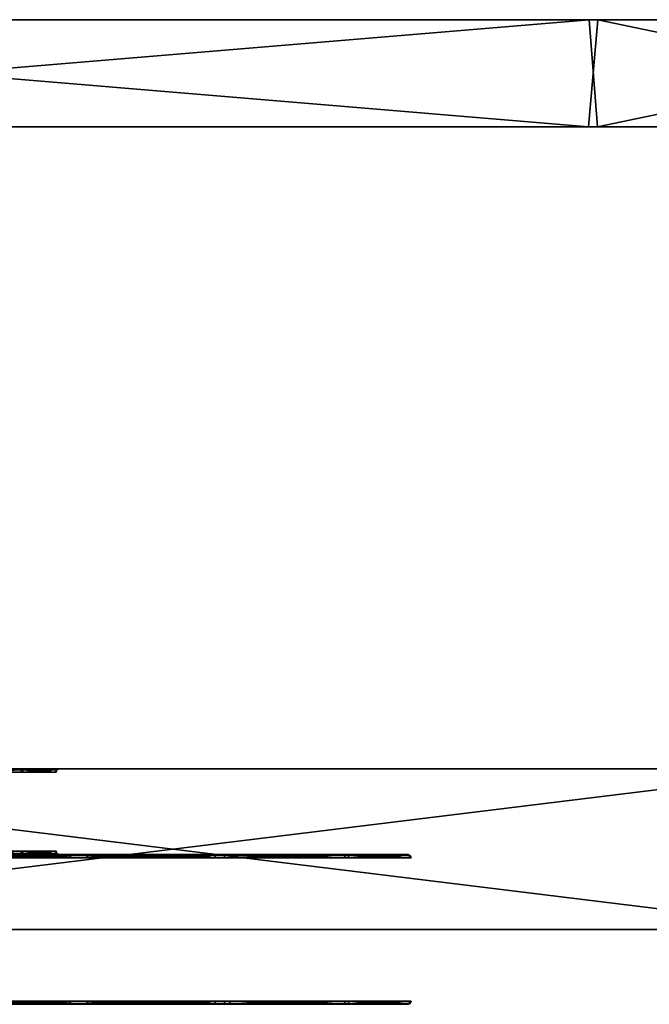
# Model space of a CAD drawing. Header units: millimetres. Extents: x -150 to 150, y -85 to 1149.
# Tile 243 of 256: x 126 to 132, y 1007 to 1016. Entities that reach past the tile are written whole.
import ezdxf

# ---------------------------------------------------------------- set-up
doc = ezdxf.new("R2010")
doc.units = ezdxf.units.MM
doc.header["$LTSCALE"] = 21.359881
for name, color, linetype in [('2248', 7, 'CONTINUOUS'), ('2249', 7, 'CONTINUOUS'), ('2252', 7, 'CONTINUOUS'), ('2253', 7, 'CONTINUOUS'), ('2256', 7, 'CONTINUOUS'), ('2257', 7, 'CONTINUOUS'), ('2260', 7, 'CONTINUOUS'), ('2261', 7, 'CONTINUOUS'), ('2262', 7, 'CONTINUOUS'), ('2297', 7, 'CONTINUOUS'), ('2298', 7, 'CONTINUOUS'), ('2301', 7, 'CONTINUOUS'), ('2302', 7, 'CONTINUOUS'), ('2303', 7, 'CONTINUOUS'), ('2338', 7, 'CONTINUOUS'), ('2339', 7, 'CONTINUOUS'), ('2342', 7, 'CONTINUOUS'), ('2343', 7, 'CONTINUOUS'), ('2344', 7, 'CONTINUOUS'), ('9017', 7, 'CONTINUOUS'), ('9018', 7, 'CONTINUOUS'), ('9019', 7, 'CONTINUOUS'), ('9022', 7, 'CONTINUOUS'), ('9023', 7, 'CONTINUOUS'), ('9024', 7, 'CONTINUOUS')]:
    doc.layers.add(name, color=color, linetype=linetype)

msp = doc.modelspace()

# ---------------------------------------------------------------- linework, layer by layer
at = {"layer": '2248', "linetype": 'CONTINUOUS'}
for points in [[(126.2831, 1009.37, 301.0374), (125.7097, 1009.3912, 301.4993), (125.706, 1009.37, 301.4913), (126.2831, 1009.37, 301.0374)], [(126.29, 1009.3912, 301.0429), (125.7097, 1009.3912, 301.4993), (126.2831, 1009.37, 301.0374), (126.29, 1009.3912, 301.0429)], [(125.7297, 1009.3912, 298.5103), (126.3038, 1009.3912, 298.9745), (125.7258, 1009.37, 298.5182), (125.7297, 1009.3912, 298.5103)], [(125.7258, 1009.37, 298.5182), (126.3038, 1009.3912, 298.9745), (126.2969, 1009.37, 298.9799), (125.7258, 1009.37, 298.5182)], [(126.6061, 1009.37, 300.3779), (126.29, 1009.3912, 301.0429), (126.2831, 1009.37, 301.0374), (126.6061, 1009.37, 300.3779)], [(126.6147, 1009.3912, 300.3799), (126.29, 1009.3912, 301.0429), (126.6061, 1009.37, 300.3779), (126.6147, 1009.3912, 300.3799)], [(126.3038, 1009.3912, 298.9745), (126.6196, 1009.3912, 299.6417), (126.2969, 1009.37, 298.9799), (126.3038, 1009.3912, 298.9745)], [(126.2969, 1009.37, 298.9799), (126.6196, 1009.3912, 299.6417), (126.611, 1009.37, 299.6436), (126.2969, 1009.37, 298.9799)], [(126.611, 1009.37, 299.6436), (126.6147, 1009.3912, 300.3799), (126.6061, 1009.37, 300.3779), (126.611, 1009.37, 299.6436)], [(126.6196, 1009.3912, 299.6417), (126.6147, 1009.3912, 300.3799), (126.611, 1009.37, 299.6436), (126.6196, 1009.3912, 299.6417)]]:
    msp.add_3dface(points, dxfattribs=at)
at = {"layer": '2249', "linetype": 'CONTINUOUS'}
for points in [[(125.7097, 1009.3912, 301.4993), (126.29, 1009.3912, 301.0429), (125.7188, 1009.4, 301.5185), (125.7097, 1009.3912, 301.4993)], [(125.7188, 1009.4, 301.5185), (126.29, 1009.3912, 301.0429), (126.306, 1009.4, 301.0568), (125.7188, 1009.4, 301.5185)], [(126.3038, 1009.3912, 298.9745), (125.7297, 1009.3912, 298.5103), (125.7419, 1009.4, 298.4927), (126.3038, 1009.3912, 298.9745)], [(126.3211, 1009.4, 298.9622), (126.3038, 1009.3912, 298.9745), (125.7419, 1009.4, 298.4927), (126.3211, 1009.4, 298.9622)], [(126.29, 1009.3912, 301.0429), (126.6147, 1009.3912, 300.3799), (126.509, 1009.4, 300.7384), (126.29, 1009.3912, 301.0429)], [(126.306, 1009.4, 301.0568), (126.29, 1009.3912, 301.0429), (126.509, 1009.4, 300.7384), (126.306, 1009.4, 301.0568)], [(126.6196, 1009.3912, 299.6417), (126.3038, 1009.3912, 298.9745), (126.6402, 1009.4, 299.6366), (126.6196, 1009.3912, 299.6417)], [(126.6402, 1009.4, 299.6366), (126.3038, 1009.3912, 298.9745), (126.3211, 1009.4, 298.9622), (126.6402, 1009.4, 299.6366)], [(126.509, 1009.4, 300.7384), (126.6147, 1009.3912, 300.3799), (126.6357, 1009.4, 300.3833), (126.509, 1009.4, 300.7384)], [(126.6147, 1009.3912, 300.3799), (126.6196, 1009.3912, 299.6417), (126.6357, 1009.4, 300.3833), (126.6147, 1009.3912, 300.3799)], [(126.6357, 1009.4, 300.3833), (126.6196, 1009.3912, 299.6417), (126.6402, 1009.4, 299.6366), (126.6357, 1009.4, 300.3833)]]:
    msp.add_3dface(points, dxfattribs=at)
at = {"layer": '2252', "linetype": 'CONTINUOUS'}
for points in [[(125.7097, 1008.6088, 301.4993), (126.29, 1008.6088, 301.0429), (125.706, 1008.63, 301.4913), (125.7097, 1008.6088, 301.4993)], [(125.706, 1008.63, 301.4913), (126.29, 1008.6088, 301.0429), (126.2831, 1008.63, 301.0374), (125.706, 1008.63, 301.4913)], [(126.2969, 1008.63, 298.9799), (125.7297, 1008.6088, 298.5103), (125.7258, 1008.63, 298.5182), (126.2969, 1008.63, 298.9799)], [(126.3038, 1008.6088, 298.9745), (125.7297, 1008.6088, 298.5103), (126.2969, 1008.63, 298.9799), (126.3038, 1008.6088, 298.9745)], [(126.29, 1008.6088, 301.0429), (126.6147, 1008.6088, 300.3799), (126.2831, 1008.63, 301.0374), (126.29, 1008.6088, 301.0429)], [(126.2831, 1008.63, 301.0374), (126.6147, 1008.6088, 300.3799), (126.6061, 1008.63, 300.3779), (126.2831, 1008.63, 301.0374)], [(126.611, 1008.63, 299.6436), (126.3038, 1008.6088, 298.9745), (126.2969, 1008.63, 298.9799), (126.611, 1008.63, 299.6436)], [(126.6196, 1008.6088, 299.6417), (126.3038, 1008.6088, 298.9745), (126.611, 1008.63, 299.6436), (126.6196, 1008.6088, 299.6417)], [(126.6147, 1008.6088, 300.3799), (126.6196, 1008.6088, 299.6417), (126.6061, 1008.63, 300.3779), (126.6147, 1008.6088, 300.3799)], [(126.6061, 1008.63, 300.3779), (126.6196, 1008.6088, 299.6417), (126.611, 1008.63, 299.6436), (126.6061, 1008.63, 300.3779)]]:
    msp.add_3dface(points, dxfattribs=at)
at = {"layer": '2253', "linetype": 'CONTINUOUS'}
for points in [[(126.29, 1008.6088, 301.0429), (125.7097, 1008.6088, 301.4993), (125.7217, 1008.6, 301.5171), (126.29, 1008.6088, 301.0429)], [(126.3071, 1008.6, 301.0554), (126.29, 1008.6088, 301.0429), (125.7217, 1008.6, 301.5171), (126.3071, 1008.6, 301.0554)], [(125.7297, 1008.6088, 298.5103), (126.3038, 1008.6088, 298.9745), (125.739, 1008.6, 298.4913), (125.7297, 1008.6088, 298.5103)], [(125.739, 1008.6, 298.4913), (126.3038, 1008.6088, 298.9745), (126.32, 1008.6, 298.9608), (125.739, 1008.6, 298.4913)], [(126.6147, 1008.6088, 300.3799), (126.29, 1008.6088, 301.0429), (126.6352, 1008.6, 300.3853), (126.6147, 1008.6088, 300.3799)], [(126.6352, 1008.6, 300.3853), (126.29, 1008.6088, 301.0429), (126.3071, 1008.6, 301.0554), (126.6352, 1008.6, 300.3853)], [(126.3038, 1008.6088, 298.9745), (126.6196, 1008.6088, 299.6417), (126.5188, 1008.6, 299.2819), (126.3038, 1008.6088, 298.9745)], [(126.32, 1008.6, 298.9608), (126.3038, 1008.6088, 298.9745), (126.5188, 1008.6, 299.2819), (126.32, 1008.6, 298.9608)], [(126.5188, 1008.6, 299.2819), (126.6196, 1008.6088, 299.6417), (126.6407, 1008.6, 299.6386), (126.5188, 1008.6, 299.2819)], [(126.6196, 1008.6088, 299.6417), (126.6147, 1008.6088, 300.3799), (126.6407, 1008.6, 299.6386), (126.6196, 1008.6088, 299.6417)], [(126.6407, 1008.6, 299.6386), (126.6147, 1008.6088, 300.3799), (126.6352, 1008.6, 300.3853), (126.6407, 1008.6, 299.6386)]]:
    msp.add_3dface(points, dxfattribs=at)
at = {"layer": '2256', "linetype": 'CONTINUOUS'}
for points in [[(124.9667, 1007.2088, 304.9911), (125.8323, 1007.2, 304.8998), (126.6757, 1007.2088, 304.7015), (124.9667, 1007.2088, 304.9911)], [(125.8958, 1007.2, 295.1114), (125.0332, 1007.2, 295.0301), (126.7384, 1007.2088, 295.3213), (125.8958, 1007.2, 295.1114)], [(126.7384, 1007.2088, 295.3213), (125.0332, 1007.2, 295.0301), (125.0333, 1007.2023, 295.0186), (126.7384, 1007.2088, 295.3213)], [(125.0333, 1007.2088, 295.0089), (126.7384, 1007.2088, 295.3213), (125.0333, 1007.2023, 295.0186), (125.0333, 1007.2088, 295.0089)], [(125.8323, 1007.2, 304.8998), (126.6733, 1007.2, 304.6798), (126.6757, 1007.2088, 304.7015), (125.8323, 1007.2, 304.8998)], [(126.732, 1007.2, 295.3416), (125.8958, 1007.2, 295.1114), (126.7384, 1007.2088, 295.3213), (126.732, 1007.2, 295.3416)], [(126.6733, 1007.2, 304.6798), (128.1724, 1007.2, 303.8258), (128.1827, 1007.2088, 303.8448), (126.6733, 1007.2, 304.6798)], [(126.6757, 1007.2088, 304.7015), (126.6733, 1007.2, 304.6798), (128.1827, 1007.2088, 303.8448), (126.6757, 1007.2088, 304.7015)], [(128.2196, 1007.2, 296.2139), (126.732, 1007.2, 295.3416), (128.2338, 1007.2088, 296.198), (128.2196, 1007.2, 296.2139)], [(128.2338, 1007.2088, 296.198), (126.732, 1007.2, 295.3416), (126.7384, 1007.2088, 295.3213), (128.2338, 1007.2088, 296.198)], [(128.1724, 1007.2, 303.8258), (129.2885, 1007.2, 302.5119), (129.3057, 1007.2088, 302.5244), (128.1724, 1007.2, 303.8258)], [(128.1827, 1007.2088, 303.8448), (128.1724, 1007.2, 303.8258), (129.3057, 1007.2088, 302.5244), (128.1827, 1007.2088, 303.8448)], [(129.3204, 1007.2, 297.5435), (128.2196, 1007.2, 296.2139), (128.2338, 1007.2088, 296.198), (129.3204, 1007.2, 297.5435)], [(129.3391, 1007.2088, 297.5333), (129.3204, 1007.2, 297.5435), (128.2338, 1007.2088, 296.198), (129.3391, 1007.2088, 297.5333)], [(129.2885, 1007.2, 302.5119), (129.8885, 1007.2, 300.896), (129.3057, 1007.2088, 302.5244), (129.2885, 1007.2, 302.5119)], [(129.3057, 1007.2088, 302.5244), (129.8885, 1007.2, 300.896), (129.9095, 1007.2088, 300.8995), (129.3057, 1007.2088, 302.5244)], [(129.9, 1007.2, 299.1692), (129.3204, 1007.2, 297.5435), (129.3391, 1007.2088, 297.5333), (129.9, 1007.2, 299.1692)], [(129.9211, 1007.2088, 299.1661), (129.9, 1007.2, 299.1692), (129.3391, 1007.2088, 297.5333), (129.9211, 1007.2088, 299.1661)], [(129.8885, 1007.2, 300.896), (129.9, 1007.2, 299.1692), (129.9095, 1007.2088, 300.8995), (129.8885, 1007.2, 300.896)], [(129.9095, 1007.2088, 300.8995), (129.9, 1007.2, 299.1692), (129.9211, 1007.2088, 299.1661), (129.9095, 1007.2088, 300.8995)]]:
    msp.add_3dface(points, dxfattribs=at)
at = {"layer": '2257', "linetype": 'CONTINUOUS'}
for points in [[(124.9666, 1007.2185, 304.9976), (126.6757, 1007.2088, 304.7015), (124.9666, 1007.23, 304.9999), (124.9666, 1007.2185, 304.9976)], [(124.9666, 1007.23, 304.9999), (126.6757, 1007.2088, 304.7015), (126.6787, 1007.23, 304.7098), (124.9666, 1007.23, 304.9999)], [(124.9667, 1007.2088, 304.9911), (126.6757, 1007.2088, 304.7015), (124.9666, 1007.2185, 304.9976), (124.9667, 1007.2088, 304.9911)], [(126.7384, 1007.2088, 295.3213), (125.0333, 1007.2088, 295.0089), (126.7415, 1007.23, 295.3131), (126.7384, 1007.2088, 295.3213)], [(125.0333, 1007.2088, 295.0089), (125.0334, 1007.2185, 295.0024), (126.7415, 1007.23, 295.3131), (125.0333, 1007.2088, 295.0089)], [(125.0334, 1007.2185, 295.0024), (125.0334, 1007.23, 295.0001), (126.7415, 1007.23, 295.3131), (125.0334, 1007.2185, 295.0024)], [(126.6757, 1007.2088, 304.7015), (128.1827, 1007.2088, 303.8448), (126.6787, 1007.23, 304.7098), (126.6757, 1007.2088, 304.7015)], [(126.6787, 1007.23, 304.7098), (128.1827, 1007.2088, 303.8448), (128.1883, 1007.23, 303.8516), (126.6787, 1007.23, 304.7098)], [(128.2338, 1007.2088, 296.198), (126.7384, 1007.2088, 295.3213), (128.2395, 1007.23, 296.1913), (128.2338, 1007.2088, 296.198)], [(128.2395, 1007.23, 296.1913), (126.7384, 1007.2088, 295.3213), (126.7415, 1007.23, 295.3131), (128.2395, 1007.23, 296.1913)], [(128.1827, 1007.2088, 303.8448), (129.3057, 1007.2088, 302.5244), (128.1883, 1007.23, 303.8516), (128.1827, 1007.2088, 303.8448)], [(128.1883, 1007.23, 303.8516), (129.3057, 1007.2088, 302.5244), (129.3133, 1007.23, 302.5289), (128.1883, 1007.23, 303.8516)], [(129.3391, 1007.2088, 297.5333), (128.2338, 1007.2088, 296.198), (129.3467, 1007.23, 297.529), (129.3391, 1007.2088, 297.5333)], [(129.3467, 1007.23, 297.529), (128.2338, 1007.2088, 296.198), (128.2395, 1007.23, 296.1913), (129.3467, 1007.23, 297.529)], [(129.3057, 1007.2088, 302.5244), (129.9095, 1007.2088, 300.8995), (129.3133, 1007.23, 302.5289), (129.3057, 1007.2088, 302.5244)], [(129.3133, 1007.23, 302.5289), (129.9095, 1007.2088, 300.8995), (129.9181, 1007.23, 300.9011), (129.3133, 1007.23, 302.5289)], [(129.9211, 1007.2088, 299.1661), (129.3391, 1007.2088, 297.5333), (129.9297, 1007.23, 299.1647), (129.9211, 1007.2088, 299.1661)], [(129.9297, 1007.23, 299.1647), (129.3391, 1007.2088, 297.5333), (129.3467, 1007.23, 297.529), (129.9297, 1007.23, 299.1647)], [(129.9095, 1007.2088, 300.8995), (129.9211, 1007.2088, 299.1661), (129.9181, 1007.23, 300.9011), (129.9095, 1007.2088, 300.8995)], [(129.9181, 1007.23, 300.9011), (129.9211, 1007.2088, 299.1661), (129.9297, 1007.23, 299.1647), (129.9181, 1007.23, 300.9011)]]:
    msp.add_3dface(points, dxfattribs=at)
at = {"layer": '2260', "linetype": 'CONTINUOUS'}
for points in [[(125.8958, 1007.2, 295.1114), (126.732, 1007.2, 295.3416), (125.8323, 1007.2, 304.8998), (125.8958, 1007.2, 295.1114)], [(126.732, 1007.2, 295.3416), (126.6733, 1007.2, 304.6798), (125.8323, 1007.2, 304.8998), (126.732, 1007.2, 295.3416)], [(126.732, 1007.2, 295.3416), (128.2196, 1007.2, 296.2139), (126.6733, 1007.2, 304.6798), (126.732, 1007.2, 295.3416)], [(128.2196, 1007.2, 296.2139), (128.1724, 1007.2, 303.8258), (126.6733, 1007.2, 304.6798), (128.2196, 1007.2, 296.2139)], [(128.2196, 1007.2, 296.2139), (129.3204, 1007.2, 297.5435), (128.1724, 1007.2, 303.8258), (128.2196, 1007.2, 296.2139)], [(129.3204, 1007.2, 297.5435), (129.2885, 1007.2, 302.5119), (128.1724, 1007.2, 303.8258), (129.3204, 1007.2, 297.5435)], [(129.3204, 1007.2, 297.5435), (129.9, 1007.2, 299.1692), (129.2885, 1007.2, 302.5119), (129.3204, 1007.2, 297.5435)], [(129.9, 1007.2, 299.1692), (129.8885, 1007.2, 300.896), (129.2885, 1007.2, 302.5119), (129.9, 1007.2, 299.1692)]]:
    msp.add_3dface(points, dxfattribs=at)
at = {"layer": '2261', "linetype": 'CONTINUOUS'}
for points in [[(126.6757, 1008.5912, 304.7015), (124.9668, 1008.6, 304.9699), (124.9667, 1008.5977, 304.9814), (126.6757, 1008.5912, 304.7015)], [(124.9667, 1008.5912, 304.9911), (126.6757, 1008.5912, 304.7015), (124.9667, 1008.5977, 304.9814), (124.9667, 1008.5912, 304.9911)], [(125.8306, 1008.6, 304.9001), (124.9668, 1008.6, 304.9699), (126.6757, 1008.5912, 304.7015), (125.8306, 1008.6, 304.9001)], [(125.0333, 1008.5912, 295.0089), (125.8979, 1008.6, 295.1118), (126.7384, 1008.5912, 295.3213), (125.0333, 1008.5912, 295.0089)], [(126.6696, 1008.6, 304.6812), (125.8306, 1008.6, 304.9001), (126.6757, 1008.5912, 304.7015), (126.6696, 1008.6, 304.6812)], [(125.8979, 1008.6, 295.1118), (126.7357, 1008.6, 295.3429), (126.7384, 1008.5912, 295.3213), (125.8979, 1008.6, 295.1118)], [(128.1689, 1008.6, 303.8287), (126.6696, 1008.6, 304.6812), (128.1827, 1008.5912, 303.8448), (128.1689, 1008.6, 303.8287)], [(128.1827, 1008.5912, 303.8448), (126.6696, 1008.6, 304.6812), (126.6757, 1008.5912, 304.7015), (128.1827, 1008.5912, 303.8448)], [(126.7357, 1008.6, 295.3429), (128.2234, 1008.6, 296.217), (128.2338, 1008.5912, 296.198), (126.7357, 1008.6, 295.3429)], [(126.7384, 1008.5912, 295.3213), (126.7357, 1008.6, 295.3429), (128.2338, 1008.5912, 296.198), (126.7384, 1008.5912, 295.3213)], [(129.2872, 1008.6, 302.5142), (128.1689, 1008.6, 303.8287), (128.1827, 1008.5912, 303.8448), (129.2872, 1008.6, 302.5142)], [(129.3057, 1008.5912, 302.5244), (129.2872, 1008.6, 302.5142), (128.1827, 1008.5912, 303.8448), (129.3057, 1008.5912, 302.5244)], [(128.2234, 1008.6, 296.217), (129.3216, 1008.6, 297.5455), (129.3391, 1008.5912, 297.5333), (128.2234, 1008.6, 296.217)], [(128.2338, 1008.5912, 296.198), (128.2234, 1008.6, 296.217), (129.3391, 1008.5912, 297.5333), (128.2338, 1008.5912, 296.198)], [(129.8886, 1008.6, 300.896), (129.2872, 1008.6, 302.5142), (129.3057, 1008.5912, 302.5244), (129.8886, 1008.6, 300.896)], [(129.9095, 1008.5912, 300.8995), (129.8886, 1008.6, 300.896), (129.3057, 1008.5912, 302.5244), (129.9095, 1008.5912, 300.8995)], [(129.3216, 1008.6, 297.5455), (129.9001, 1008.6, 299.1696), (129.3391, 1008.5912, 297.5333), (129.3216, 1008.6, 297.5455)], [(129.3391, 1008.5912, 297.5333), (129.9001, 1008.6, 299.1696), (129.9211, 1008.5912, 299.1661), (129.3391, 1008.5912, 297.5333)], [(129.9001, 1008.6, 299.1696), (129.8886, 1008.6, 300.896), (129.9211, 1008.5912, 299.1661), (129.9001, 1008.6, 299.1696)], [(129.9211, 1008.5912, 299.1661), (129.8886, 1008.6, 300.896), (129.9095, 1008.5912, 300.8995), (129.9211, 1008.5912, 299.1661)]]:
    msp.add_3dface(points, dxfattribs=at)
at = {"layer": '2262', "linetype": 'CONTINUOUS'}
for points in [[(124.9667, 1008.5912, 304.9911), (124.9666, 1008.5815, 304.9976), (126.6787, 1008.57, 304.7098), (124.9667, 1008.5912, 304.9911)], [(124.9666, 1008.5815, 304.9976), (124.9666, 1008.57, 304.9999), (126.6787, 1008.57, 304.7098), (124.9666, 1008.5815, 304.9976)], [(126.6757, 1008.5912, 304.7015), (124.9667, 1008.5912, 304.9911), (126.6787, 1008.57, 304.7098), (126.6757, 1008.5912, 304.7015)], [(125.0333, 1008.5912, 295.0089), (126.7384, 1008.5912, 295.3213), (125.0334, 1008.5815, 295.0024), (125.0333, 1008.5912, 295.0089)], [(125.0334, 1008.5815, 295.0024), (126.7384, 1008.5912, 295.3213), (125.0334, 1008.57, 295.0001), (125.0334, 1008.5815, 295.0024)], [(125.0334, 1008.57, 295.0001), (126.7384, 1008.5912, 295.3213), (126.7415, 1008.57, 295.3131), (125.0334, 1008.57, 295.0001)], [(128.1827, 1008.5912, 303.8448), (126.6757, 1008.5912, 304.7015), (128.1883, 1008.57, 303.8516), (128.1827, 1008.5912, 303.8448)], [(128.1883, 1008.57, 303.8516), (126.6757, 1008.5912, 304.7015), (126.6787, 1008.57, 304.7098), (128.1883, 1008.57, 303.8516)], [(126.7384, 1008.5912, 295.3213), (128.2338, 1008.5912, 296.198), (126.7415, 1008.57, 295.3131), (126.7384, 1008.5912, 295.3213)], [(126.7415, 1008.57, 295.3131), (128.2338, 1008.5912, 296.198), (128.2395, 1008.57, 296.1913), (126.7415, 1008.57, 295.3131)], [(129.3057, 1008.5912, 302.5244), (128.1827, 1008.5912, 303.8448), (129.3133, 1008.57, 302.5289), (129.3057, 1008.5912, 302.5244)], [(129.3133, 1008.57, 302.5289), (128.1827, 1008.5912, 303.8448), (128.1883, 1008.57, 303.8516), (129.3133, 1008.57, 302.5289)], [(128.2338, 1008.5912, 296.198), (129.3391, 1008.5912, 297.5333), (128.2395, 1008.57, 296.1913), (128.2338, 1008.5912, 296.198)], [(128.2395, 1008.57, 296.1913), (129.3391, 1008.5912, 297.5333), (129.3467, 1008.57, 297.529), (128.2395, 1008.57, 296.1913)], [(129.9095, 1008.5912, 300.8995), (129.3057, 1008.5912, 302.5244), (129.9181, 1008.57, 300.9011), (129.9095, 1008.5912, 300.8995)], [(129.9181, 1008.57, 300.9011), (129.3057, 1008.5912, 302.5244), (129.3133, 1008.57, 302.5289), (129.9181, 1008.57, 300.9011)], [(129.3391, 1008.5912, 297.5333), (129.9211, 1008.5912, 299.1661), (129.3467, 1008.57, 297.529), (129.3391, 1008.5912, 297.5333)], [(129.3467, 1008.57, 297.529), (129.9211, 1008.5912, 299.1661), (129.9297, 1008.57, 299.1647), (129.3467, 1008.57, 297.529)], [(129.9211, 1008.5912, 299.1661), (129.9095, 1008.5912, 300.8995), (129.9297, 1008.57, 299.1647), (129.9211, 1008.5912, 299.1661)], [(129.9297, 1008.57, 299.1647), (129.9095, 1008.5912, 300.8995), (129.9181, 1008.57, 300.9011), (129.9297, 1008.57, 299.1647)]]:
    msp.add_3dface(points, dxfattribs=at)
at = {"layer": '2297', "linetype": 'CONTINUOUS'}
for points in [[(125.5615, 1007.2, 282.6121), (126.8895, 1007.2, 281.5108), (126.9029, 1007.2088, 281.5277), (125.5615, 1007.2, 282.6121)], [(125.5676, 1007.2088, 282.6331), (125.5615, 1007.2, 282.6121), (126.9029, 1007.2088, 281.5277), (125.5676, 1007.2088, 282.6331)], [(126.9292, 1007.2, 275.1246), (125.6142, 1007.2, 274.0063), (125.6254, 1007.2088, 273.9882), (126.9292, 1007.2, 275.1246)], [(126.9458, 1007.2088, 275.1113), (126.9292, 1007.2, 275.1246), (125.6254, 1007.2088, 273.9882), (126.9458, 1007.2088, 275.1113)], [(126.8895, 1007.2, 281.5108), (127.7605, 1007.2, 280.0231), (127.7797, 1007.2088, 280.0324), (126.8895, 1007.2, 281.5108)], [(126.9029, 1007.2088, 281.5277), (126.8895, 1007.2, 281.5108), (127.7797, 1007.2088, 280.0324), (126.9029, 1007.2088, 281.5277)], [(127.7823, 1007.2, 276.6249), (126.9292, 1007.2, 275.1246), (126.9458, 1007.2088, 275.1113), (127.7823, 1007.2, 276.6249)], [(127.8025, 1007.2088, 276.6183), (127.7823, 1007.2, 276.6249), (126.9458, 1007.2088, 275.1113), (127.8025, 1007.2088, 276.6183)], [(127.7605, 1007.2, 280.0231), (128.0708, 1007.2, 278.3275), (127.7797, 1007.2088, 280.0324), (127.7605, 1007.2, 280.0231)], [(127.7797, 1007.2088, 280.0324), (128.0708, 1007.2, 278.3275), (128.0921, 1007.2088, 278.3273), (127.7797, 1007.2088, 280.0324)], [(128.0708, 1007.2, 278.3275), (127.7823, 1007.2, 276.6249), (128.0921, 1007.2088, 278.3273), (128.0708, 1007.2, 278.3275)], [(128.0921, 1007.2088, 278.3273), (127.7823, 1007.2, 276.6249), (127.8025, 1007.2088, 276.6183), (128.0921, 1007.2088, 278.3273)]]:
    msp.add_3dface(points, dxfattribs=at)
at = {"layer": '2298', "linetype": 'CONTINUOUS'}
for points in [[(125.5676, 1007.2088, 282.6331), (126.9029, 1007.2088, 281.5277), (125.572, 1007.23, 282.6407), (125.5676, 1007.2088, 282.6331)], [(125.572, 1007.23, 282.6407), (126.9029, 1007.2088, 281.5277), (126.9096, 1007.23, 281.5334), (125.572, 1007.23, 282.6407)], [(126.9458, 1007.2088, 275.1113), (125.6254, 1007.2088, 273.9882), (126.9526, 1007.23, 275.1057), (126.9458, 1007.2088, 275.1113)], [(126.9526, 1007.23, 275.1057), (125.6254, 1007.2088, 273.9882), (125.6298, 1007.23, 273.9807), (126.9526, 1007.23, 275.1057)], [(126.9029, 1007.2088, 281.5277), (127.7797, 1007.2088, 280.0324), (126.9096, 1007.23, 281.5334), (126.9029, 1007.2088, 281.5277)], [(126.9096, 1007.23, 281.5334), (127.7797, 1007.2088, 280.0324), (127.7879, 1007.23, 280.0354), (126.9096, 1007.23, 281.5334)], [(127.8025, 1007.2088, 276.6183), (126.9458, 1007.2088, 275.1113), (127.8108, 1007.23, 276.6153), (127.8025, 1007.2088, 276.6183)], [(127.8108, 1007.23, 276.6153), (126.9458, 1007.2088, 275.1113), (126.9526, 1007.23, 275.1057), (127.8108, 1007.23, 276.6153)], [(127.7797, 1007.2088, 280.0324), (128.0921, 1007.2088, 278.3273), (127.7879, 1007.23, 280.0354), (127.7797, 1007.2088, 280.0324)], [(127.7879, 1007.23, 280.0354), (128.0921, 1007.2088, 278.3273), (128.1009, 1007.23, 278.3274), (127.7879, 1007.23, 280.0354)], [(128.0921, 1007.2088, 278.3273), (127.8025, 1007.2088, 276.6183), (128.1009, 1007.23, 278.3274), (128.0921, 1007.2088, 278.3273)], [(128.1009, 1007.23, 278.3274), (127.8025, 1007.2088, 276.6183), (127.8108, 1007.23, 276.6153), (128.1009, 1007.23, 278.3274)]]:
    msp.add_3dface(points, dxfattribs=at)
at = {"layer": '2301', "linetype": 'CONTINUOUS'}
for points in [[(125.6142, 1007.2, 274.0063), (126.8895, 1007.2, 281.5108), (125.5615, 1007.2, 282.6121), (125.6142, 1007.2, 274.0063)], [(125.6142, 1007.2, 274.0063), (126.9292, 1007.2, 275.1246), (126.8895, 1007.2, 281.5108), (125.6142, 1007.2, 274.0063)], [(126.9292, 1007.2, 275.1246), (127.7605, 1007.2, 280.0231), (126.8895, 1007.2, 281.5108), (126.9292, 1007.2, 275.1246)], [(126.9292, 1007.2, 275.1246), (127.7823, 1007.2, 276.6249), (127.7605, 1007.2, 280.0231), (126.9292, 1007.2, 275.1246)], [(127.7823, 1007.2, 276.6249), (128.0708, 1007.2, 278.3275), (127.7605, 1007.2, 280.0231), (127.7823, 1007.2, 276.6249)]]:
    msp.add_3dface(points, dxfattribs=at)
at = {"layer": '2302', "linetype": 'CONTINUOUS'}
for points in [[(126.8865, 1008.6, 281.5143), (125.5581, 1008.6, 282.6141), (126.9029, 1008.5912, 281.5277), (126.8865, 1008.6, 281.5143)], [(126.9029, 1008.5912, 281.5277), (125.5581, 1008.6, 282.6141), (125.5676, 1008.5912, 282.6331), (126.9029, 1008.5912, 281.5277)], [(125.6184, 1008.6, 274.0087), (126.9307, 1008.6, 275.1263), (126.9458, 1008.5912, 275.1113), (125.6184, 1008.6, 274.0087)], [(125.6254, 1008.5912, 273.9882), (125.6184, 1008.6, 274.0087), (126.9458, 1008.5912, 275.1113), (125.6254, 1008.5912, 273.9882)], [(127.7596, 1008.6, 280.0255), (126.8865, 1008.6, 281.5143), (126.9029, 1008.5912, 281.5277), (127.7596, 1008.6, 280.0255)], [(127.7797, 1008.5912, 280.0324), (127.7596, 1008.6, 280.0255), (126.9029, 1008.5912, 281.5277), (127.7797, 1008.5912, 280.0324)], [(126.9307, 1008.6, 275.1263), (127.7825, 1008.6, 276.6253), (126.9458, 1008.5912, 275.1113), (126.9307, 1008.6, 275.1263)], [(126.9458, 1008.5912, 275.1113), (127.7825, 1008.6, 276.6253), (127.8025, 1008.5912, 276.6183), (126.9458, 1008.5912, 275.1113)], [(128.0709, 1008.6, 278.3275), (127.7596, 1008.6, 280.0255), (127.7797, 1008.5912, 280.0324), (128.0709, 1008.6, 278.3275)], [(128.0921, 1008.5912, 278.3273), (128.0709, 1008.6, 278.3275), (127.7797, 1008.5912, 280.0324), (128.0921, 1008.5912, 278.3273)], [(127.7825, 1008.6, 276.6253), (128.0709, 1008.6, 278.3275), (127.8025, 1008.5912, 276.6183), (127.7825, 1008.6, 276.6253)], [(127.8025, 1008.5912, 276.6183), (128.0709, 1008.6, 278.3275), (128.0921, 1008.5912, 278.3273), (127.8025, 1008.5912, 276.6183)]]:
    msp.add_3dface(points, dxfattribs=at)
at = {"layer": '2303', "linetype": 'CONTINUOUS'}
for points in [[(126.9029, 1008.5912, 281.5277), (125.5676, 1008.5912, 282.6331), (126.9096, 1008.57, 281.5334), (126.9029, 1008.5912, 281.5277)], [(126.9096, 1008.57, 281.5334), (125.5676, 1008.5912, 282.6331), (125.572, 1008.57, 282.6407), (126.9096, 1008.57, 281.5334)], [(125.6254, 1008.5912, 273.9882), (126.9458, 1008.5912, 275.1113), (125.6298, 1008.57, 273.9807), (125.6254, 1008.5912, 273.9882)], [(125.6298, 1008.57, 273.9807), (126.9458, 1008.5912, 275.1113), (126.9526, 1008.57, 275.1057), (125.6298, 1008.57, 273.9807)], [(127.7797, 1008.5912, 280.0324), (126.9029, 1008.5912, 281.5277), (127.7879, 1008.57, 280.0354), (127.7797, 1008.5912, 280.0324)], [(127.7879, 1008.57, 280.0354), (126.9029, 1008.5912, 281.5277), (126.9096, 1008.57, 281.5334), (127.7879, 1008.57, 280.0354)], [(126.9458, 1008.5912, 275.1113), (127.8025, 1008.5912, 276.6183), (126.9526, 1008.57, 275.1057), (126.9458, 1008.5912, 275.1113)], [(126.9526, 1008.57, 275.1057), (127.8025, 1008.5912, 276.6183), (127.8108, 1008.57, 276.6153), (126.9526, 1008.57, 275.1057)], [(128.0921, 1008.5912, 278.3273), (127.7797, 1008.5912, 280.0324), (128.1009, 1008.57, 278.3274), (128.0921, 1008.5912, 278.3273)], [(128.1009, 1008.57, 278.3274), (127.7797, 1008.5912, 280.0324), (127.7879, 1008.57, 280.0354), (128.1009, 1008.57, 278.3274)], [(127.8025, 1008.5912, 276.6183), (128.0921, 1008.5912, 278.3273), (127.8108, 1008.57, 276.6153), (127.8025, 1008.5912, 276.6183)], [(127.8108, 1008.57, 276.6153), (128.0921, 1008.5912, 278.3273), (128.1009, 1008.57, 278.3274), (127.8108, 1008.57, 276.6153)]]:
    msp.add_3dface(points, dxfattribs=at)
at = {"layer": '2338', "linetype": 'CONTINUOUS'}
for points in [[(125.5608, 1007.2, 326.0246), (126.8881, 1007.2, 324.9245), (126.9029, 1007.2088, 324.9398), (125.5608, 1007.2, 326.0246)], [(125.5676, 1007.2088, 326.0451), (125.5608, 1007.2, 326.0246), (126.9029, 1007.2088, 324.9398), (125.5676, 1007.2088, 326.0451)], [(126.9291, 1007.2, 318.5365), (125.6156, 1007.2, 317.4192), (126.9458, 1007.2088, 318.5234), (126.9291, 1007.2, 318.5365)], [(126.9458, 1007.2088, 318.5234), (125.6156, 1007.2, 317.4192), (125.6254, 1007.2088, 317.4003), (126.9458, 1007.2088, 318.5234)], [(126.8881, 1007.2, 324.9245), (127.7596, 1007.2, 323.4373), (126.9029, 1007.2088, 324.9398), (126.8881, 1007.2, 324.9245)], [(126.9029, 1007.2088, 324.9398), (127.7596, 1007.2, 323.4373), (127.7797, 1007.2088, 323.4444), (126.9029, 1007.2088, 324.9398)], [(127.7823, 1007.2, 320.0371), (126.9291, 1007.2, 318.5365), (126.9458, 1007.2088, 318.5234), (127.7823, 1007.2, 320.0371)], [(127.8025, 1007.2088, 320.0303), (127.7823, 1007.2, 320.0371), (126.9458, 1007.2088, 318.5234), (127.8025, 1007.2088, 320.0303)], [(127.7596, 1007.2, 323.4373), (128.0708, 1007.2, 321.7387), (127.7797, 1007.2088, 323.4444), (127.7596, 1007.2, 323.4373)], [(127.7797, 1007.2088, 323.4444), (128.0708, 1007.2, 321.7387), (128.0921, 1007.2088, 321.7394), (127.7797, 1007.2088, 323.4444)], [(128.0708, 1007.2, 321.7387), (127.7823, 1007.2, 320.0371), (127.8025, 1007.2088, 320.0303), (128.0708, 1007.2, 321.7387)], [(128.0921, 1007.2088, 321.7394), (128.0708, 1007.2, 321.7387), (127.8025, 1007.2088, 320.0303), (128.0921, 1007.2088, 321.7394)]]:
    msp.add_3dface(points, dxfattribs=at)
at = {"layer": '2339', "linetype": 'CONTINUOUS'}
for points in [[(125.5676, 1007.2088, 326.0451), (126.9029, 1007.2088, 324.9398), (125.572, 1007.23, 326.0528), (125.5676, 1007.2088, 326.0451)], [(125.572, 1007.23, 326.0528), (126.9029, 1007.2088, 324.9398), (126.9096, 1007.23, 324.9455), (125.572, 1007.23, 326.0528)], [(126.9458, 1007.2088, 318.5234), (125.6254, 1007.2088, 317.4003), (126.9526, 1007.23, 318.5177), (126.9458, 1007.2088, 318.5234)], [(126.9526, 1007.23, 318.5177), (125.6254, 1007.2088, 317.4003), (125.6298, 1007.23, 317.3927), (126.9526, 1007.23, 318.5177)], [(126.9029, 1007.2088, 324.9398), (127.7797, 1007.2088, 323.4444), (126.9096, 1007.23, 324.9455), (126.9029, 1007.2088, 324.9398)], [(126.9096, 1007.23, 324.9455), (127.7797, 1007.2088, 323.4444), (127.7879, 1007.23, 323.4475), (126.9096, 1007.23, 324.9455)], [(127.8025, 1007.2088, 320.0303), (126.9458, 1007.2088, 318.5234), (127.8108, 1007.23, 320.0274), (127.8025, 1007.2088, 320.0303)], [(127.8108, 1007.23, 320.0274), (126.9458, 1007.2088, 318.5234), (126.9526, 1007.23, 318.5177), (127.8108, 1007.23, 320.0274)], [(127.7797, 1007.2088, 323.4444), (128.0921, 1007.2088, 321.7394), (127.7879, 1007.23, 323.4475), (127.7797, 1007.2088, 323.4444)], [(127.7879, 1007.23, 323.4475), (128.0921, 1007.2088, 321.7394), (128.1009, 1007.23, 321.7394), (127.7879, 1007.23, 323.4475)], [(128.0921, 1007.2088, 321.7394), (127.8025, 1007.2088, 320.0303), (128.1009, 1007.23, 321.7394), (128.0921, 1007.2088, 321.7394)], [(128.1009, 1007.23, 321.7394), (127.8025, 1007.2088, 320.0303), (127.8108, 1007.23, 320.0274), (128.1009, 1007.23, 321.7394)]]:
    msp.add_3dface(points, dxfattribs=at)
at = {"layer": '2342', "linetype": 'CONTINUOUS'}
for points in [[(125.6156, 1007.2, 317.4192), (126.9291, 1007.2, 318.5365), (123.9362, 1007.2, 326.6053), (125.6156, 1007.2, 317.4192)], [(126.9291, 1007.2, 318.5365), (125.5608, 1007.2, 326.0246), (123.9362, 1007.2, 326.6053), (126.9291, 1007.2, 318.5365)], [(126.9291, 1007.2, 318.5365), (127.7823, 1007.2, 320.0371), (125.5608, 1007.2, 326.0246), (126.9291, 1007.2, 318.5365)], [(127.7823, 1007.2, 320.0371), (126.8881, 1007.2, 324.9245), (125.5608, 1007.2, 326.0246), (127.7823, 1007.2, 320.0371)], [(127.7823, 1007.2, 320.0371), (128.0708, 1007.2, 321.7387), (126.8881, 1007.2, 324.9245), (127.7823, 1007.2, 320.0371)], [(128.0708, 1007.2, 321.7387), (127.7596, 1007.2, 323.4373), (126.8881, 1007.2, 324.9245), (128.0708, 1007.2, 321.7387)]]:
    msp.add_3dface(points, dxfattribs=at)
at = {"layer": '2343', "linetype": 'CONTINUOUS'}
for points in [[(126.8864, 1008.6, 324.9265), (125.5568, 1008.6, 326.0269), (125.5676, 1008.5912, 326.0451), (126.8864, 1008.6, 324.9265)], [(126.9029, 1008.5912, 324.9398), (126.8864, 1008.6, 324.9265), (125.5676, 1008.5912, 326.0451), (126.9029, 1008.5912, 324.9398)], [(125.619, 1008.6, 317.4211), (126.9323, 1008.6, 318.5402), (126.9458, 1008.5912, 318.5234), (125.619, 1008.6, 317.4211)], [(125.6254, 1008.5912, 317.4003), (125.619, 1008.6, 317.4211), (126.9458, 1008.5912, 318.5234), (125.6254, 1008.5912, 317.4003)], [(127.7597, 1008.6, 323.4373), (126.8864, 1008.6, 324.9265), (126.9029, 1008.5912, 324.9398), (127.7597, 1008.6, 323.4373)], [(127.7797, 1008.5912, 323.4444), (127.7597, 1008.6, 323.4373), (126.9029, 1008.5912, 324.9398), (127.7797, 1008.5912, 323.4444)], [(126.9323, 1008.6, 318.5402), (127.7831, 1008.6, 320.0392), (127.8025, 1008.5912, 320.0303), (126.9323, 1008.6, 318.5402)], [(126.9458, 1008.5912, 318.5234), (126.9323, 1008.6, 318.5402), (127.8025, 1008.5912, 320.0303), (126.9458, 1008.5912, 318.5234)], [(128.0709, 1008.6, 321.7391), (127.7597, 1008.6, 323.4373), (128.0921, 1008.5912, 321.7394), (128.0709, 1008.6, 321.7391)], [(128.0921, 1008.5912, 321.7394), (127.7597, 1008.6, 323.4373), (127.7797, 1008.5912, 323.4444), (128.0921, 1008.5912, 321.7394)], [(127.7831, 1008.6, 320.0392), (128.0709, 1008.6, 321.7391), (127.8025, 1008.5912, 320.0303), (127.7831, 1008.6, 320.0392)], [(127.8025, 1008.5912, 320.0303), (128.0709, 1008.6, 321.7391), (128.0921, 1008.5912, 321.7394), (127.8025, 1008.5912, 320.0303)]]:
    msp.add_3dface(points, dxfattribs=at)
at = {"layer": '2344', "linetype": 'CONTINUOUS'}
for points in [[(126.9029, 1008.5912, 324.9398), (125.5676, 1008.5912, 326.0451), (126.9096, 1008.57, 324.9455), (126.9029, 1008.5912, 324.9398)], [(126.9096, 1008.57, 324.9455), (125.5676, 1008.5912, 326.0451), (125.572, 1008.57, 326.0528), (126.9096, 1008.57, 324.9455)], [(125.6254, 1008.5912, 317.4003), (126.9458, 1008.5912, 318.5234), (125.6298, 1008.57, 317.3927), (125.6254, 1008.5912, 317.4003)], [(125.6298, 1008.57, 317.3927), (126.9458, 1008.5912, 318.5234), (126.9526, 1008.57, 318.5177), (125.6298, 1008.57, 317.3927)], [(127.7797, 1008.5912, 323.4444), (126.9029, 1008.5912, 324.9398), (127.7879, 1008.57, 323.4475), (127.7797, 1008.5912, 323.4444)], [(127.7879, 1008.57, 323.4475), (126.9029, 1008.5912, 324.9398), (126.9096, 1008.57, 324.9455), (127.7879, 1008.57, 323.4475)], [(126.9458, 1008.5912, 318.5234), (127.8025, 1008.5912, 320.0303), (126.9526, 1008.57, 318.5177), (126.9458, 1008.5912, 318.5234)], [(126.9526, 1008.57, 318.5177), (127.8025, 1008.5912, 320.0303), (127.8108, 1008.57, 320.0274), (126.9526, 1008.57, 318.5177)], [(128.0921, 1008.5912, 321.7394), (127.7797, 1008.5912, 323.4444), (128.1009, 1008.57, 321.7394), (128.0921, 1008.5912, 321.7394)], [(128.1009, 1008.57, 321.7394), (127.7797, 1008.5912, 323.4444), (127.7879, 1008.57, 323.4475), (128.1009, 1008.57, 321.7394)], [(127.8025, 1008.5912, 320.0303), (128.0921, 1008.5912, 321.7394), (127.8108, 1008.57, 320.0274), (127.8025, 1008.5912, 320.0303)], [(127.8108, 1008.57, 320.0274), (128.0921, 1008.5912, 321.7394), (128.1009, 1008.57, 321.7394), (127.8108, 1008.57, 320.0274)]]:
    msp.add_3dface(points, dxfattribs=at)
at = {"layer": '9017', "color": 7, "linetype": 'CONTINUOUS', "true_color": 0x0080c0}
for points in [[(-147.3375, 1016.4, 288.3331), (-147.8, 1016.4, 300), (147.3388, 1016.4, 288.3564), (-147.3375, 1016.4, 288.3331)], [(147.3388, 1016.4, 288.3564), (-147.8, 1016.4, 300), (147.8, 1016.4, 300), (147.3388, 1016.4, 288.3564)], [(147.8, 1016.4, 300), (-147.8, 1016.4, 300), (-147.3388, 1016.4, 311.6436), (147.8, 1016.4, 300)], [(147.3375, 1016.4, 311.6669), (147.8, 1016.4, 300), (-147.3388, 1016.4, 311.6436), (147.3375, 1016.4, 311.6669)], [(-145.9758, 1016.4, 323.1496), (147.3375, 1016.4, 311.6669), (-147.3388, 1016.4, 311.6436), (-145.9758, 1016.4, 323.1496)], [(-145.9676, 1016.4, 276.7996), (-147.3375, 1016.4, 288.3331), (145.9758, 1016.4, 276.8504), (-145.9676, 1016.4, 276.7996)], [(145.9758, 1016.4, 276.8504), (-147.3375, 1016.4, 288.3331), (147.3388, 1016.4, 288.3564), (145.9758, 1016.4, 276.8504)], [(145.9676, 1016.4, 323.2004), (147.3375, 1016.4, 311.6669), (-145.9758, 1016.4, 323.1496), (145.9676, 1016.4, 323.2004)], [(-143.7027, 1016.4, 334.5512), (145.9676, 1016.4, 323.2004), (-145.9758, 1016.4, 323.1496), (-143.7027, 1016.4, 334.5512)], [(-143.6821, 1016.4, 265.3647), (-145.9676, 1016.4, 276.7996), (143.7027, 1016.4, 265.4488), (-143.6821, 1016.4, 265.3647)], [(143.7027, 1016.4, 265.4488), (-145.9676, 1016.4, 276.7996), (145.9758, 1016.4, 276.8504), (143.7027, 1016.4, 265.4488)], [(143.6821, 1016.4, 334.6353), (145.9676, 1016.4, 323.2004), (-143.7027, 1016.4, 334.5512), (143.6821, 1016.4, 334.6353)], [(-140.5506, 1016.4, 345.7201), (143.6821, 1016.4, 334.6353), (-143.7027, 1016.4, 334.5512), (-140.5506, 1016.4, 345.7201)], [(-140.5128, 1016.4, 254.1638), (-143.6821, 1016.4, 265.3647), (140.5506, 1016.4, 254.2799), (-140.5128, 1016.4, 254.1638)], [(140.5506, 1016.4, 254.2799), (-143.6821, 1016.4, 265.3647), (143.7027, 1016.4, 265.4488), (140.5506, 1016.4, 254.2799)], [(140.5128, 1016.4, 345.8362), (143.6821, 1016.4, 334.6353), (-140.5506, 1016.4, 345.7201), (140.5128, 1016.4, 345.8362)], [(-131.6743, 1016.4, 367.1331), (140.5128, 1016.4, 345.8362), (-140.5506, 1016.4, 345.7201), (-131.6743, 1016.4, 367.1331)], [(-136.4619, 1016.4, 243.2361), (-140.5128, 1016.4, 254.1638), (131.6743, 1016.4, 232.8669), (-136.4619, 1016.4, 243.2361)], [(131.6743, 1016.4, 232.8669), (-140.5128, 1016.4, 254.1638), (140.5506, 1016.4, 254.2799), (131.6743, 1016.4, 232.8669)], [(-131.591, 1016.4, 232.7035), (-136.4619, 1016.4, 243.2361), (131.6743, 1016.4, 232.8669), (-131.591, 1016.4, 232.7035)], [(136.4619, 1016.4, 356.7639), (140.5128, 1016.4, 345.8362), (-131.6743, 1016.4, 367.1331), (136.4619, 1016.4, 356.7639)], [(131.591, 1016.4, 367.2965), (136.4619, 1016.4, 356.7639), (-131.6743, 1016.4, 367.1331), (131.591, 1016.4, 367.2965)], [(-119.5976, 1016.4, 386.838), (131.591, 1016.4, 367.2965), (-131.6743, 1016.4, 367.1331), (-119.5976, 1016.4, 386.838)], [(119.5976, 1016.4, 213.162), (-131.591, 1016.4, 232.7035), (131.6743, 1016.4, 232.8669), (119.5976, 1016.4, 213.162)], [(119.4746, 1016.4, 387.0079), (131.591, 1016.4, 367.2965), (-119.5976, 1016.4, 386.838), (119.4746, 1016.4, 387.0079)]]:
    msp.add_3dface(points, dxfattribs=at)
at = {"layer": '9018', "color": 7, "linetype": 'CONTINUOUS', "true_color": 0x0080c0}
for points in [[(119.4708, 1015.4, 212.9852), (119.5976, 1016.4, 213.162), (131.5871, 1015.4, 232.6972), (119.4708, 1015.4, 212.9852)], [(119.5976, 1016.4, 213.162), (131.6743, 1016.4, 232.8669), (131.5871, 1015.4, 232.6972), (119.5976, 1016.4, 213.162)], [(131.5871, 1015.4, 232.6972), (131.6743, 1016.4, 232.8669), (136.4663, 1015.4, 243.2393), (131.5871, 1015.4, 232.6972)], [(131.6743, 1016.4, 232.8669), (140.5506, 1016.4, 254.2799), (136.4663, 1015.4, 243.2393), (131.6743, 1016.4, 232.8669)]]:
    msp.add_3dface(points, dxfattribs=at)
at = {"layer": '9019', "color": 7, "linetype": 'CONTINUOUS', "true_color": 0x0080c0}
for points in [[(131.591, 1016.4, 367.2965), (119.4746, 1016.4, 387.0079), (119.5941, 1015.4, 386.8452), (131.591, 1016.4, 367.2965)], [(131.6706, 1015.4, 367.1394), (131.591, 1016.4, 367.2965), (119.5941, 1015.4, 386.8452), (131.6706, 1015.4, 367.1394)], [(136.4619, 1016.4, 356.7639), (131.591, 1016.4, 367.2965), (131.6706, 1015.4, 367.1394), (136.4619, 1016.4, 356.7639)], [(140.5489, 1015.4, 345.7258), (136.4619, 1016.4, 356.7639), (131.6706, 1015.4, 367.1394), (140.5489, 1015.4, 345.7258)]]:
    msp.add_3dface(points, dxfattribs=at)
at = {"layer": '9022', "linetype": 'CONTINUOUS'}
for points in [[(133.8165, 1007.9, 231.74), (121.5899, 1007.9, 388.2167), (121.4967, 1007.9, 211.6548), (133.8165, 1007.9, 231.74)], [(133.8848, 1007.9, 368.1253), (121.5899, 1007.9, 388.2167), (133.8165, 1007.9, 231.74), (133.8848, 1007.9, 368.1253)]]:
    msp.add_3dface(points, dxfattribs=at)
at = {"layer": '9023', "linetype": 'CONTINUOUS'}
for points in [[(133.8165, 1009.4, 368.26), (121.5899, 1009.4, 211.7833), (121.4967, 1009.4, 388.3452), (133.8165, 1009.4, 368.26)], [(133.8848, 1009.4, 231.8747), (121.5899, 1009.4, 211.7833), (133.8165, 1009.4, 368.26), (133.8848, 1009.4, 231.8747)]]:
    msp.add_3dface(points, dxfattribs=at)
at = {"layer": '9024', "linetype": 'CONTINUOUS'}
for points in [[(121.5899, 1007.9, 388.2167), (133.8165, 1009.4, 368.26), (121.4967, 1009.4, 388.3452), (121.5899, 1007.9, 388.2167)], [(133.8165, 1007.9, 231.74), (121.4967, 1007.9, 211.6548), (121.5899, 1009.4, 211.7833), (133.8165, 1007.9, 231.74)], [(121.5899, 1007.9, 388.2167), (133.8848, 1007.9, 368.1253), (133.8165, 1009.4, 368.26), (121.5899, 1007.9, 388.2167)], [(133.8165, 1007.9, 231.74), (121.5899, 1009.4, 211.7833), (133.8848, 1009.4, 231.8747), (133.8165, 1007.9, 231.74)]]:
    msp.add_3dface(points, dxfattribs=at)

doc.saveas('drawing.dxf')
